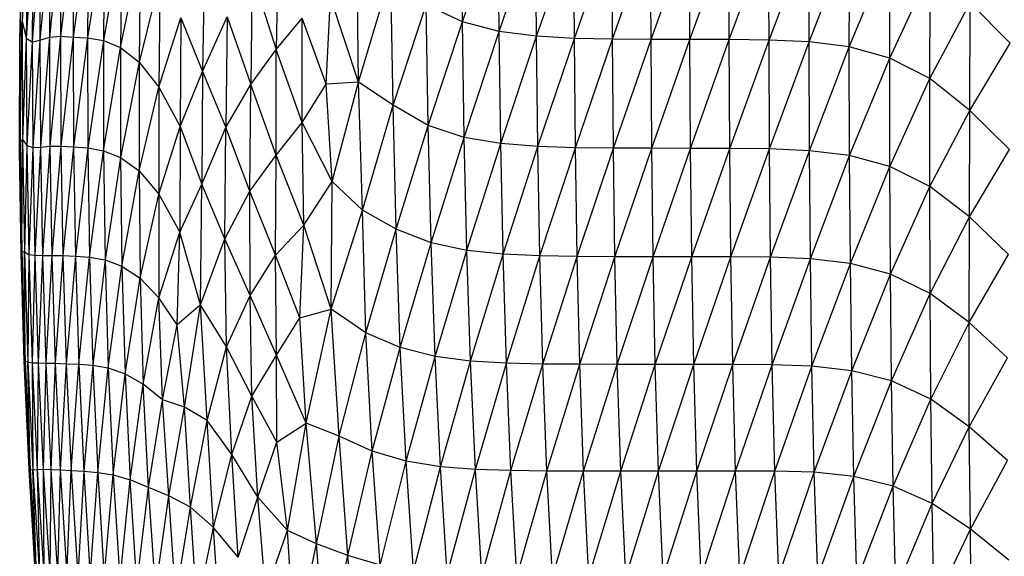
# Paper-space layout '_Posterior' of a CAD drawing. Header units: millimetres. Extents: x -187 to 213, y -209 to 424.
# Tile 6 of 26: x -96 to 13, y -78 to -19. Entities that reach past the tile are written whole.
import ezdxf

# ---------------------------------------------------------------- set-up
doc = ezdxf.new("R2010")
doc.units = ezdxf.units.MM

psp = doc.layouts.new('_Posterior')

# ---------------------------------------------------------------- linework, layer by layer
at = {"color": 7, "linetype": 'Continuous', "lineweight": 25}
for p, q in [((-95.1, -4.73), (-95.47, -18.69)), ((-46.72, -18.74), (-46.75, -5.65)), ((-46.72, -18.74), (-42.73, -7.18)), ((-42.65, -19.8), (-42.73, -7.18)), ((-92.42, -8.57), (-93.51, -20.78)), ((-91.19, -8.04), (-92.46, -20.44)), ((-92.42, -8.57), (-92.46, -20.44)), ((-91.19, -8.04), (-91.24, -20.33)), ((-89.79, -8.35), (-91.24, -20.33)), ((-89.79, -8.35), (-89.83, -20.43)), ((-88.17, -8.36), (-89.83, -20.43)), ((-88.17, -8.36), (-88.24, -20.53)), ((-86.38, -8.48), (-88.24, -20.53)), ((-86.38, -8.48), (-86.48, -20.81)), ((-42.65, -19.8), (-38.59, -8.04)), ((-38.51, -20.35), (-38.59, -8.04)), ((-38.51, -20.35), (-34.38, -8.43)), ((-34.32, -20.58), (-34.38, -8.43)), ((-34.32, -20.58), (-30.13, -8.57)), ((-30.1, -20.66), (-30.13, -8.57)), ((-30.1, -20.66), (-25.85, -8.62)), ((-25.83, -20.69), (-25.85, -8.62)), ((-25.83, -20.69), (-21.53, -8.66)), ((-21.52, -20.7), (-21.53, -8.66)), ((-21.52, -20.7), (-17.17, -8.68)), ((-17.16, -20.72), (-17.17, -8.68)), ((-95.73, -20.83), (-95.48, -8.88)), ((-95.58, -9.6), (-95.73, -20.83)), ((-95.48, -8.88), (-95.47, -18.69)), ((-94.86, -8.74), (-95.47, -18.69)), ((-94.86, -8.74), (-95.03, -20.54)), ((-94.29, -9.38), (-95.03, -20.54)), ((-94.29, -9.38), (-94.37, -20.95)), ((-93.49, -9.44), (-94.37, -20.95)), ((-93.49, -9.44), (-93.51, -20.78)), ((-84.44, -9.23), (-86.48, -20.81)), ((-84.44, -9.23), (-84.58, -21.58)), ((-17.16, -20.72), (-12.77, -8.74)), ((-12.76, -20.77), (-12.77, -8.74)), ((-12.76, -20.77), (-8.33, -8.93)), ((-8.33, -20.97), (-8.33, -8.93)), ((-8.33, -20.97), (-3.86, -9.48)), ((-3.87, -21.53), (-3.86, -9.48)), ((-67.14, -9.89), (-67.33, -21.8)), ((-3.87, -21.53), (0.62, -10.72)), ((0.61, -22.77), (0.62, -10.72)), ((-84.58, -21.58), (-82.38, -10.92)), ((-82.38, -10.92), (-82.52, -23.2)), ((-75.31, -12.22), (-75.49, -24.25)), ((0.61, -22.77), (5.08, -13.03)), ((5.06, -25.03), (5.08, -13.03)), ((-80.2, -13.85), (-82.52, -23.2)), ((-80.2, -13.85), (-80.33, -26)), ((-70, -13.56), (-70.16, -25.69)), ((-70, -13.56), (-67.33, -21.8)), ((-58.21, -25.42), (-58.39, -13.3)), ((-58.21, -25.42), (-54.67, -13.56)), ((-54.4, -27.99), (-54.67, -13.56)), ((-61.82, -25.66), (-61.32, -16)), ((-58.21, -25.42), (-61.32, -16)), ((-54.4, -27.99), (-50.72, -16.86)), ((-50.51, -30.22), (-50.72, -16.86)), ((-46.72, -18.74), (-50.72, -16.86)), ((5.06, -25.03), (9.53, -16.65)), ((9.48, -28.55), (9.53, -16.65)), ((13.96, -21.11), (9.53, -16.65)), ((-80.33, -26), (-77.9, -18.3)), ((-77.9, -18.3), (-77.99, -30.35)), ((-77.9, -18.3), (-75.49, -24.25)), ((-75.49, -24.25), (-72.77, -18.19)), ((-72.77, -18.19), (-72.93, -30.45)), ((-72.77, -18.19), (-70.16, -25.69)), ((-67.33, -21.8), (-64.47, -18.33)), ((-64.48, -29.89), (-64.47, -18.33)), ((-61.82, -25.66), (-64.47, -18.33)), ((-95.73, -20.83), (-95.47, -18.69)), ((-95.7, -31.95), (-95.47, -18.69)), ((-95.47, -18.69), (-95.44, -31.77)), ((-95.47, -18.69), (-95.03, -20.54)), ((-50.51, -30.22), (-46.72, -18.74)), ((-46.53, -31.55), (-46.72, -18.74)), ((-42.65, -19.8), (-46.72, -18.74)), ((-95.03, -20.54), (-95.44, -31.77)), ((-95.03, -20.54), (-94.37, -20.95)), ((-95.03, -20.54), (-94.96, -32.46)), ((-93.51, -20.78), (-92.46, -20.44)), ((-92.46, -20.44), (-93.44, -32.62)), ((-92.46, -20.44), (-91.24, -20.33)), ((-92.46, -20.44), (-92.4, -32.53)), ((-91.24, -20.33), (-92.4, -32.53)), ((-91.24, -20.33), (-89.83, -20.43)), ((-91.24, -20.33), (-91.18, -32.53)), ((-89.83, -20.43), (-91.18, -32.53)), ((-89.83, -20.43), (-89.78, -32.6)), ((-89.83, -20.43), (-88.24, -20.53)), ((-88.24, -20.53), (-89.78, -32.6)), ((-88.24, -20.53), (-88.21, -32.72)), ((-88.24, -20.53), (-86.48, -20.81)), ((-46.53, -31.55), (-42.65, -19.8)), ((-38.51, -20.35), (-42.65, -19.8)), ((-42.47, -32.24), (-42.65, -19.8)), ((-42.47, -32.24), (-38.51, -20.35)), ((-34.32, -20.58), (-38.51, -20.35)), ((-38.36, -32.57), (-38.51, -20.35)), ((-38.36, -32.57), (-34.32, -20.58)), ((-34.2, -32.7), (-34.32, -20.58)), ((-30.1, -20.66), (-34.32, -20.58)), ((-34.2, -32.7), (-30.1, -20.66)), ((-25.83, -20.69), (-30.1, -20.66)), ((-30, -32.74), (-30.1, -20.66)), ((-30, -32.74), (-25.83, -20.69)), ((-21.52, -20.7), (-25.83, -20.69)), ((-25.75, -32.75), (-25.83, -20.69)), ((-25.75, -32.75), (-21.52, -20.7)), ((-21.46, -32.76), (-21.52, -20.7)), ((-17.16, -20.72), (-21.52, -20.7)), ((-95.75, -32.98), (-95.73, -20.83)), ((-95.74, -21.9), (-95.73, -20.83)), ((-95.73, -20.83), (-95.7, -31.95)), ((-94.37, -20.95), (-94.96, -32.46)), ((-94.37, -20.95), (-93.51, -20.78)), ((-94.37, -20.95), (-94.3, -32.67)), ((-93.51, -20.78), (-94.3, -32.67)), ((-93.51, -20.78), (-93.44, -32.62)), ((-86.48, -20.81), (-88.21, -32.72)), ((-86.48, -20.81), (-84.58, -21.58)), ((-86.48, -20.81), (-86.47, -33.03)), ((-86.47, -33.03), (-84.58, -21.58)), ((-84.58, -21.58), (-82.52, -23.2)), ((-84.58, -21.58), (-84.57, -33.77)), ((-70.16, -25.69), (-67.33, -21.8)), ((-67.36, -33.51), (-67.33, -21.8)), ((-64.48, -29.89), (-67.33, -21.8)), ((-21.46, -32.76), (-17.16, -20.72)), ((-12.76, -20.77), (-17.16, -20.72)), ((-17.11, -32.77), (-17.16, -20.72)), ((-17.11, -32.77), (-12.76, -20.77)), ((-8.33, -20.97), (-12.76, -20.77)), ((-12.72, -32.82), (-12.76, -20.77)), ((-12.72, -32.82), (-8.33, -20.97)), ((-8.29, -33.02), (-8.33, -20.97)), ((-3.87, -21.53), (-8.33, -20.97)), ((-8.29, -33.02), (-3.87, -21.53)), ((-3.83, -33.56), (-3.87, -21.53)), ((0.61, -22.77), (-3.87, -21.53)), ((9.48, -28.55), (13.96, -21.11)), ((-95.75, -32.98), (-95.74, -21.9)), ((-3.83, -33.56), (0.61, -22.77)), ((5.06, -25.03), (0.61, -22.77)), ((0.63, -34.77), (0.61, -22.77)), ((-82.52, -23.2), (-84.57, -33.77)), ((-82.52, -23.2), (-82.52, -35.26)), ((-82.52, -23.2), (-80.33, -26)), ((-77.99, -30.35), (-75.49, -24.25)), ((-75.49, -24.25), (-75.58, -36.71)), ((-75.49, -24.25), (-72.93, -30.45)), ((0.63, -34.77), (5.06, -25.03)), ((9.48, -28.55), (5.06, -25.03)), ((5.06, -36.97), (5.06, -25.03)), ((-82.52, -35.26), (-80.33, -26)), ((-80.33, -26), (-80.34, -37.84)), ((-80.33, -26), (-77.99, -30.35)), ((-72.93, -30.45), (-70.16, -25.69)), ((-70.27, -37.51), (-70.16, -25.69)), ((-67.36, -33.51), (-70.16, -25.69)), ((-64.48, -29.89), (-61.82, -25.66)), ((-58.21, -25.42), (-61.82, -25.66)), ((-61.15, -36.43), (-61.82, -25.66)), ((-61.15, -36.43), (-58.21, -25.42)), ((-54.4, -27.99), (-58.21, -25.42)), ((-57.77, -39.59), (-58.21, -25.42)), ((-57.77, -39.59), (-54.4, -27.99)), ((-54.05, -41.72), (-54.4, -27.99)), ((-50.51, -30.22), (-54.4, -27.99)), ((5.06, -36.97), (9.48, -28.55)), ((9.43, -40.36), (9.48, -28.55)), ((13.87, -32.88), (9.48, -28.55)), ((-80.34, -37.84), (-77.99, -30.35)), ((-77.99, -30.35), (-78.02, -42.03)), ((-77.99, -30.35), (-75.58, -36.71)), ((-75.58, -36.71), (-72.93, -30.45)), ((-73.03, -42.77), (-72.93, -30.45)), ((-70.27, -37.51), (-72.93, -30.45)), ((-67.36, -33.51), (-64.48, -29.89)), ((-64.27, -41.28), (-64.48, -29.89)), ((-61.15, -36.43), (-64.48, -29.89)), ((-54.05, -41.72), (-50.51, -30.22)), ((-46.53, -31.55), (-50.51, -30.22)), ((-50.18, -43.22), (-50.51, -30.22)), ((-50.18, -43.22), (-46.53, -31.55)), ((-46.23, -44.07), (-46.53, -31.55)), ((-42.47, -32.24), (-46.53, -31.55)), ((-95.7, -31.95), (-95.75, -32.98)), ((-95.7, -31.95), (-95.44, -31.77)), ((-95.7, -31.95), (-95.51, -44.13)), ((-95.59, -44.4), (-95.7, -31.95)), ((-95.51, -44.13), (-95.44, -31.77)), ((-95.44, -31.77), (-94.96, -32.46)), ((-95.44, -31.77), (-95.23, -44.22)), ((-94.96, -32.46), (-95.23, -44.22)), ((-94.96, -32.46), (-94.3, -32.67)), ((-94.96, -32.46), (-94.75, -44.5)), ((-94.3, -32.67), (-94.75, -44.5)), ((-94.3, -32.67), (-93.44, -32.62)), ((-94.3, -32.67), (-94.08, -44.6)), ((-93.44, -32.62), (-94.08, -44.6)), ((-93.44, -32.62), (-92.4, -32.53)), ((-93.44, -32.62), (-93.22, -44.61)), ((-92.4, -32.53), (-93.22, -44.61)), ((-92.4, -32.53), (-91.18, -32.53)), ((-92.4, -32.53), (-92.19, -44.62)), ((-91.18, -32.53), (-92.19, -44.62)), ((-91.18, -32.53), (-90.97, -44.64)), ((-91.18, -32.53), (-89.78, -32.6)), ((-89.78, -32.6), (-90.97, -44.64)), ((-89.78, -32.6), (-89.58, -44.7)), ((-89.78, -32.6), (-88.21, -32.72)), ((-46.23, -44.07), (-42.47, -32.24)), ((-38.36, -32.57), (-42.47, -32.24)), ((-42.2, -44.49), (-42.47, -32.24)), ((-42.2, -44.49), (-38.36, -32.57)), ((-38.13, -44.67), (-38.36, -32.57)), ((-34.2, -32.7), (-38.36, -32.57)), ((-38.13, -44.67), (-34.2, -32.7)), ((-30, -32.74), (-34.2, -32.7)), ((-34.01, -44.74), (-34.2, -32.7)), ((-95.59, -44.4), (-95.75, -32.98)), ((-88.21, -32.72), (-89.58, -44.7)), ((-88.21, -32.72), (-88.02, -44.82)), ((-88.21, -32.72), (-86.47, -33.03)), ((-88.02, -44.82), (-86.47, -33.03)), ((-86.47, -33.03), (-84.57, -33.77)), ((-86.47, -33.03), (-86.29, -45.11)), ((-84.57, -33.77), (-86.29, -45.11)), ((-84.57, -33.77), (-82.52, -35.26)), ((-84.57, -33.77), (-84.42, -45.8)), ((-70.27, -37.51), (-67.36, -33.51)), ((-67.43, -44.58), (-67.36, -33.51)), ((-64.27, -41.28), (-67.36, -33.51)), ((-34.01, -44.74), (-30, -32.74)), ((-29.83, -44.76), (-30, -32.74)), ((-25.75, -32.75), (-30, -32.74)), ((-29.83, -44.76), (-25.75, -32.75)), ((-25.6, -44.77), (-25.75, -32.75)), ((-21.46, -32.76), (-25.75, -32.75)), ((-25.6, -44.77), (-21.46, -32.76)), ((-17.11, -32.77), (-21.46, -32.76)), ((-21.32, -44.77), (-21.46, -32.76)), ((-21.32, -44.77), (-17.11, -32.77)), ((-16.98, -44.78), (-17.11, -32.77)), ((-12.72, -32.82), (-17.11, -32.77)), ((-16.98, -44.78), (-12.72, -32.82)), ((-12.6, -44.82), (-12.72, -32.82)), ((-8.29, -33.02), (-12.72, -32.82)), ((-12.6, -44.82), (-8.29, -33.02)), ((-3.83, -33.56), (-8.29, -33.02)), ((-8.18, -45), (-8.29, -33.02)), ((-8.18, -45), (-3.83, -33.56)), ((0.63, -34.77), (-3.83, -33.56)), ((-3.75, -45.53), (-3.83, -33.56)), ((9.43, -40.36), (13.87, -32.88)), ((-3.75, -45.53), (0.63, -34.77)), ((5.06, -36.97), (0.63, -34.77)), ((0.69, -46.7), (0.63, -34.77)), ((-84.42, -45.8), (-82.52, -35.26)), ((-82.52, -35.26), (-80.34, -37.84)), ((-82.52, -35.26), (-82.41, -47.14)), ((-78.02, -42.03), (-75.58, -36.71)), ((-75.71, -50.09), (-75.58, -36.71)), ((-73.03, -42.77), (-75.58, -36.71)), ((-64.27, -41.28), (-61.15, -36.43)), ((-61.24, -50.57), (-61.15, -36.43)), ((-57.77, -39.59), (-61.15, -36.43)), ((0.69, -46.7), (5.06, -36.97)), ((9.43, -40.36), (5.06, -36.97)), ((5.08, -48.82), (5.06, -36.97)), ((-82.41, -47.14), (-80.34, -37.84)), ((-80.34, -37.84), (-78.02, -42.03)), ((-80.34, -37.84), (-80.32, -49.31)), ((-73.03, -42.77), (-70.27, -37.51)), ((-67.43, -44.58), (-70.27, -37.51)), ((-70.23, -49.06), (-70.27, -37.51)), ((-61.24, -50.57), (-57.77, -39.59)), ((-57.42, -53.19), (-57.77, -39.59)), ((-54.05, -41.72), (-57.77, -39.59)), ((-67.43, -44.58), (-64.27, -41.28)), ((-64.72, -51.55), (-64.27, -41.28)), ((-61.24, -50.57), (-64.27, -41.28)), ((5.08, -48.82), (9.43, -40.36)), ((9.39, -52.05), (9.43, -40.36)), ((13.77, -44.51), (9.43, -40.36)), ((-80.32, -49.31), (-78.02, -42.03)), ((-78.29, -52.3), (-78.02, -42.03)), ((-75.71, -50.09), (-78.02, -42.03)), ((-57.42, -53.19), (-54.05, -41.72)), ((-50.18, -43.22), (-54.05, -41.72)), ((-53.6, -54.81), (-54.05, -41.72)), ((-75.71, -50.09), (-73.03, -42.77)), ((-70.23, -49.06), (-73.03, -42.77)), ((-72.84, -54.75), (-73.03, -42.77)), ((-53.6, -54.81), (-50.18, -43.22)), ((-46.23, -44.07), (-50.18, -43.22)), ((-49.74, -55.8), (-50.18, -43.22)), ((-95.51, -44.13), (-95.59, -44.4)), ((-95.24, -56.34), (-95.59, -44.4)), ((-95.51, -44.13), (-95.23, -44.22)), ((-95.51, -44.13), (-95.14, -56.32)), ((-95.24, -56.34), (-95.51, -44.13)), ((-95.23, -44.22), (-94.75, -44.5)), ((-95.23, -44.22), (-94.85, -56.41)), ((-95.14, -56.32), (-95.23, -44.22)), ((-94.75, -44.5), (-94.85, -56.41)), ((-94.75, -44.5), (-94.08, -44.6)), ((-94.75, -44.5), (-94.37, -56.5)), ((-94.08, -44.6), (-94.37, -56.5)), ((-94.08, -44.6), (-93.22, -44.61)), ((-94.08, -44.6), (-93.7, -56.53)), ((-93.22, -44.61), (-93.7, -56.53)), ((-93.22, -44.61), (-92.19, -44.62)), ((-93.22, -44.61), (-92.84, -56.55)), ((-92.19, -44.62), (-92.84, -56.55)), ((-92.19, -44.62), (-90.97, -44.64)), ((-92.19, -44.62), (-91.81, -56.57)), ((-90.97, -44.64), (-91.81, -56.57)), ((-90.97, -44.64), (-90.6, -56.61)), ((-90.97, -44.64), (-89.58, -44.7)), ((-89.58, -44.7), (-90.6, -56.61)), ((-89.58, -44.7), (-88.02, -44.82)), ((-89.58, -44.7), (-89.21, -56.67)), ((-70.23, -49.06), (-67.43, -44.58)), ((-64.72, -51.55), (-67.43, -44.58)), ((-67.3, -55.66), (-67.43, -44.58)), ((-49.74, -55.8), (-46.23, -44.07)), ((-42.2, -44.49), (-46.23, -44.07)), ((-45.82, -56.32), (-46.23, -44.07)), ((-45.82, -56.32), (-42.2, -44.49)), ((-38.13, -44.67), (-42.2, -44.49)), ((-41.83, -56.56), (-42.2, -44.49)), ((-41.83, -56.56), (-38.13, -44.67)), ((-34.01, -44.74), (-38.13, -44.67)), ((-37.8, -56.65), (-38.13, -44.67)), ((9.39, -52.05), (13.77, -44.51)), ((-89.21, -56.67), (-88.02, -44.82)), ((-88.02, -44.82), (-86.29, -45.11)), ((-88.02, -44.82), (-87.66, -56.79)), ((-86.29, -45.11), (-87.66, -56.79)), ((-86.29, -45.11), (-84.42, -45.8)), ((-86.29, -45.11), (-85.94, -57.08)), ((-37.8, -56.65), (-34.01, -44.74)), ((-29.83, -44.76), (-34.01, -44.74)), ((-33.71, -56.68), (-34.01, -44.74)), ((-33.71, -56.68), (-29.83, -44.76)), ((-25.6, -44.77), (-29.83, -44.76)), ((-29.57, -56.7), (-29.83, -44.76)), ((-29.57, -56.7), (-25.6, -44.77)), ((-21.32, -44.77), (-25.6, -44.77)), ((-25.36, -56.7), (-25.6, -44.77)), ((-25.36, -56.7), (-21.32, -44.77)), ((-16.98, -44.78), (-21.32, -44.77)), ((-21.1, -56.7), (-21.32, -44.77)), ((-21.1, -56.7), (-16.98, -44.78)), ((-12.6, -44.82), (-16.98, -44.78)), ((-16.78, -56.7), (-16.98, -44.78)), ((-16.78, -56.7), (-12.6, -44.82)), ((-8.18, -45), (-12.6, -44.82)), ((-12.41, -56.73), (-12.6, -44.82)), ((-12.41, -56.73), (-8.18, -45)), ((-3.75, -45.53), (-8.18, -45)), ((-8.01, -56.89), (-8.18, -45)), ((-8.01, -56.89), (-3.75, -45.53)), ((0.69, -46.7), (-3.75, -45.53)), ((-3.6, -57.39), (-3.75, -45.53)), ((-85.94, -57.08), (-84.42, -45.8)), ((-84.42, -45.8), (-82.41, -47.14)), ((-84.42, -45.8), (-84.08, -57.72)), ((-3.6, -57.39), (0.69, -46.7)), ((5.08, -48.82), (0.69, -46.7)), ((0.8, -58.51), (0.69, -46.7)), ((-84.08, -57.72), (-82.41, -47.14)), ((-82.41, -47.14), (-80.32, -49.31)), ((-82.41, -47.14), (-82.08, -58.89)), ((-72.84, -54.75), (-70.23, -49.06)), ((-67.3, -55.66), (-70.23, -49.06)), ((-70.02, -60.22), (-70.23, -49.06)), ((0.8, -58.51), (5.08, -48.82)), ((9.39, -52.05), (5.08, -48.82)), ((5.15, -60.54), (5.08, -48.82)), ((-82.08, -58.89), (-80.32, -49.31)), ((-78.29, -52.3), (-80.32, -49.31)), ((-79.94, -60.6), (-80.32, -49.31)), ((-75.71, -50.09), (-78.29, -52.3)), ((-77.49, -61.43), (-75.71, -50.09)), ((-72.84, -54.75), (-75.71, -50.09)), ((-74.99, -62.9), (-75.71, -50.09)), ((-64.72, -51.55), (-61.24, -50.57)), ((-64.01, -63.21), (-61.24, -50.57)), ((-57.42, -53.19), (-61.24, -50.57)), ((-60.38, -64.62), (-61.24, -50.57)), ((-79.94, -60.6), (-78.29, -52.3)), ((-77.49, -61.43), (-78.29, -52.3)), ((-67.3, -55.66), (-64.72, -51.55)), ((-64.01, -63.21), (-64.72, -51.55)), ((5.15, -60.54), (9.39, -52.05)), ((13.65, -55.98), (9.39, -52.05)), ((9.42, -63.61), (9.39, -52.05)), ((-60.38, -64.62), (-57.42, -53.19)), ((-53.6, -54.81), (-57.42, -53.19)), ((-56.7, -66.31), (-57.42, -53.19)), ((-74.99, -62.9), (-72.84, -54.75)), ((-70.02, -60.22), (-72.84, -54.75)), ((-72.27, -66.67), (-72.84, -54.75)), ((-56.7, -66.31), (-53.6, -54.81)), ((-49.74, -55.8), (-53.6, -54.81)), ((-52.95, -67.4), (-53.6, -54.81)), ((-95.14, -56.32), (-95.24, -56.34)), ((-94.7, -68.32), (-95.24, -56.34)), ((-95.14, -56.32), (-94.85, -56.41)), ((-95.14, -56.32), (-94.59, -68.34)), ((-94.7, -68.32), (-95.14, -56.32)), ((-94.85, -56.41), (-94.37, -56.5)), ((-94.85, -56.41), (-94.29, -68.35)), ((-94.59, -68.34), (-94.85, -56.41)), ((-94.37, -56.5), (-93.7, -56.53)), ((-94.37, -56.5), (-93.81, -68.34)), ((-94.37, -56.5), (-94.29, -68.35)), ((-93.7, -56.53), (-93.81, -68.34)), ((-93.7, -56.53), (-92.84, -56.55)), ((-93.7, -56.53), (-93.14, -68.31)), ((-92.84, -56.55), (-93.14, -68.31)), ((-92.84, -56.55), (-92.29, -68.32)), ((-92.84, -56.55), (-91.81, -56.57)), ((-91.81, -56.57), (-92.29, -68.32)), ((-91.81, -56.57), (-90.6, -56.61)), ((-91.81, -56.57), (-91.26, -68.37)), ((-90.6, -56.61), (-91.26, -68.37)), ((-90.6, -56.61), (-89.21, -56.67)), ((-90.6, -56.61), (-90.04, -68.43)), ((-90.04, -68.43), (-89.21, -56.67)), ((-89.21, -56.67), (-87.66, -56.79)), ((-89.21, -56.67), (-88.66, -68.52)), ((-70.02, -60.22), (-67.3, -55.66)), ((-64.01, -63.21), (-67.3, -55.66)), ((-67.27, -65.31), (-67.3, -55.66)), ((-52.95, -67.4), (-49.74, -55.8)), ((-45.82, -56.32), (-49.74, -55.8)), ((-49.14, -68.02), (-49.74, -55.8)), ((-49.14, -68.02), (-45.82, -56.32)), ((-41.83, -56.56), (-45.82, -56.32)), ((-45.27, -68.32), (-45.82, -56.32)), ((-45.27, -68.32), (-41.83, -56.56)), ((-37.8, -56.65), (-41.83, -56.56)), ((-41.34, -68.45), (-41.83, -56.56)), ((-41.34, -68.45), (-37.8, -56.65)), ((-33.71, -56.68), (-37.8, -56.65)), ((-37.35, -68.5), (-37.8, -56.65)), ((-37.35, -68.5), (-33.71, -56.68)), ((-29.57, -56.7), (-33.71, -56.68)), ((-33.3, -68.52), (-33.71, -56.68)), ((-33.3, -68.52), (-29.57, -56.7)), ((-25.36, -56.7), (-29.57, -56.7)), ((-29.18, -68.53), (-29.57, -56.7)), ((-29.18, -68.53), (-25.36, -56.7)), ((-21.1, -56.7), (-25.36, -56.7)), ((-25, -68.53), (-25.36, -56.7)), ((-25, -68.53), (-21.1, -56.7)), ((-16.78, -56.7), (-21.1, -56.7)), ((-20.76, -68.52), (-21.1, -56.7)), ((-20.76, -68.52), (-16.78, -56.7)), ((-12.41, -56.73), (-16.78, -56.7)), ((-16.46, -68.51), (-16.78, -56.7)), ((9.42, -63.61), (13.65, -55.98)), ((-87.66, -56.79), (-88.66, -68.52)), ((-87.66, -56.79), (-85.94, -57.08)), ((-87.66, -56.79), (-87.11, -68.65)), ((-87.11, -68.65), (-85.94, -57.08)), ((-85.94, -57.08), (-84.08, -57.72)), ((-85.94, -57.08), (-85.4, -68.93)), ((-85.4, -68.93), (-84.08, -57.72)), ((-84.08, -57.72), (-82.08, -58.89)), ((-84.08, -57.72), (-83.52, -69.47)), ((-16.46, -68.51), (-12.41, -56.73)), ((-8.01, -56.89), (-12.41, -56.73)), ((-12.12, -68.51), (-12.41, -56.73)), ((-12.12, -68.51), (-8.01, -56.89)), ((-3.6, -57.39), (-8.01, -56.89)), ((-7.75, -68.63), (-8.01, -56.89)), ((-7.75, -68.63), (-3.6, -57.39)), ((0.8, -58.51), (-3.6, -57.39)), ((-3.37, -69.09), (-3.6, -57.39)), ((-3.37, -69.09), (0.8, -58.51)), ((5.15, -60.54), (0.8, -58.51)), ((0.99, -70.17), (0.8, -58.51)), ((-83.52, -69.47), (-82.08, -58.89)), ((-79.94, -60.6), (-82.08, -58.89)), ((-81.49, -70.34), (-82.08, -58.89)), ((-81.49, -70.34), (-79.94, -60.6)), ((-79.24, -71.25), (-79.94, -60.6)), ((-77.49, -61.43), (-79.94, -60.6)), ((-72.27, -66.67), (-70.02, -60.22)), ((-67.27, -65.31), (-70.02, -60.22)), ((-69.38, -71.41), (-70.02, -60.22)), ((0.99, -70.17), (5.15, -60.54)), ((9.42, -63.61), (5.15, -60.54)), ((5.29, -72.1), (5.15, -60.54)), ((-79.24, -71.25), (-77.49, -61.43)), ((-76.83, -72.49), (-77.49, -61.43)), ((-74.99, -62.9), (-77.49, -61.43)), ((-76.83, -72.49), (-74.99, -62.9)), ((-72.27, -66.67), (-74.99, -62.9)), ((-74.3, -74.77), (-74.99, -62.9)), ((-67.27, -65.31), (-64.01, -63.21)), ((-66.09, -75.08), (-64.01, -63.21)), ((-62.89, -76.57), (-64.01, -63.21)), ((-60.38, -64.62), (-64.01, -63.21)), ((5.29, -72.1), (9.42, -63.61)), ((13.66, -67.34), (9.42, -63.61)), ((9.54, -74.95), (9.42, -63.61)), ((-69.38, -71.41), (-67.27, -65.31)), ((-66.09, -75.08), (-67.27, -65.31)), ((-62.89, -76.57), (-60.38, -64.62)), ((-56.7, -66.31), (-60.38, -64.62)), ((-59.42, -77.85), (-60.38, -64.62)), ((-59.42, -77.85), (-56.7, -66.31)), ((-52.95, -67.4), (-56.7, -66.31)), ((-55.83, -78.92), (-56.7, -66.31)), ((-74.3, -74.77), (-72.27, -66.67)), ((-69.38, -71.41), (-72.27, -66.67)), ((-71.56, -78.04), (-72.27, -66.67)), ((-55.83, -78.92), (-52.95, -67.4)), ((-49.14, -68.02), (-52.95, -67.4)), ((-52.14, -79.59), (-52.95, -67.4)), ((9.54, -74.95), (13.66, -67.34)), ((-94.59, -68.34), (-94.7, -68.32)), ((-94, -80.14), (-94.7, -68.32)), ((-94.59, -68.34), (-94.29, -68.35)), ((-94.59, -68.34), (-93.87, -80.11)), ((-94, -80.14), (-94.59, -68.34)), ((-94.29, -68.35), (-93.81, -68.34)), ((-94.29, -68.35), (-93.57, -80.03)), ((-93.87, -80.11), (-94.29, -68.35)), ((-93.81, -68.34), (-93.14, -68.31)), ((-93.81, -68.34), (-93.09, -79.93)), ((-93.81, -68.34), (-93.57, -80.03)), ((-93.14, -68.31), (-92.29, -68.32)), ((-93.14, -68.31), (-92.42, -79.88)), ((-93.14, -68.31), (-93.09, -79.93)), ((-92.29, -68.32), (-92.42, -79.88)), ((-92.29, -68.32), (-91.26, -68.37)), ((-92.29, -68.32), (-91.56, -79.93)), ((-91.26, -68.37), (-91.56, -79.93)), ((-91.26, -68.37), (-90.04, -68.43)), ((-91.26, -68.37), (-90.52, -80.04)), ((-90.52, -80.04), (-90.04, -68.43)), ((-90.04, -68.43), (-88.66, -68.52)), ((-90.04, -68.43), (-89.31, -80.15)), ((-88.66, -68.52), (-89.31, -80.15)), ((-88.66, -68.52), (-87.11, -68.65)), ((-88.66, -68.52), (-87.93, -80.24)), ((-87.93, -80.24), (-87.11, -68.65)), ((-87.11, -68.65), (-85.4, -68.93)), ((-87.11, -68.65), (-86.38, -80.36)), ((-52.14, -79.59), (-49.14, -68.02)), ((-45.27, -68.32), (-49.14, -68.02)), ((-48.39, -79.95), (-49.14, -68.02)), ((-48.39, -79.95), (-45.27, -68.32)), ((-41.34, -68.45), (-45.27, -68.32)), ((-44.58, -80.11), (-45.27, -68.32)), ((-44.58, -80.11), (-41.34, -68.45)), ((-37.35, -68.5), (-41.34, -68.45)), ((-40.69, -80.18), (-41.34, -68.45)), ((-40.69, -80.18), (-37.35, -68.5)), ((-33.3, -68.52), (-37.35, -68.5)), ((-36.74, -80.21), (-37.35, -68.5)), ((-36.74, -80.21), (-33.3, -68.52)), ((-29.18, -68.53), (-33.3, -68.52)), ((-32.72, -80.22), (-33.3, -68.52)), ((-32.72, -80.22), (-29.18, -68.53)), ((-25, -68.53), (-29.18, -68.53)), ((-28.63, -80.23), (-29.18, -68.53)), ((-28.63, -80.23), (-25, -68.53)), ((-20.76, -68.52), (-25, -68.53)), ((-24.48, -80.23), (-25, -68.53)), ((-24.48, -80.23), (-20.76, -68.52)), ((-16.46, -68.51), (-20.76, -68.52)), ((-20.26, -80.21), (-20.76, -68.52)), ((-20.26, -80.21), (-16.46, -68.51)), ((-12.12, -68.51), (-16.46, -68.51)), ((-16, -80.17), (-16.46, -68.51)), ((-16, -80.17), (-12.12, -68.51)), ((-7.75, -68.63), (-12.12, -68.51)), ((-11.69, -80.12), (-12.12, -68.51)), ((-11.69, -80.12), (-7.75, -68.63)), ((-3.37, -69.09), (-7.75, -68.63)), ((-7.35, -80.18), (-7.75, -68.63)), ((-86.38, -80.36), (-85.4, -68.93)), ((-85.4, -68.93), (-83.52, -69.47)), ((-85.4, -68.93), (-84.65, -80.59)), ((-84.65, -80.59), (-83.52, -69.47)), ((-81.49, -70.34), (-83.52, -69.47)), ((-82.76, -80.97), (-83.52, -69.47)), ((-7.35, -80.18), (-3.37, -69.09)), ((0.99, -70.17), (-3.37, -69.09)), ((-3.02, -80.61), (-3.37, -69.09)), ((-82.76, -80.97), (-81.49, -70.34)), ((-79.24, -71.25), (-81.49, -70.34)), ((-80.69, -81.5), (-81.49, -70.34)), ((-3.02, -80.61), (0.99, -70.17)), ((5.29, -72.1), (0.99, -70.17)), ((1.27, -81.66), (0.99, -70.17)), ((-80.69, -81.5), (-79.24, -71.25)), ((-76.83, -72.49), (-79.24, -71.25)), ((-78.45, -82.33), (-79.24, -71.25)), ((-71.56, -78.04), (-69.38, -71.41)), ((-68.52, -82.03), (-69.38, -71.41)), ((-66.09, -75.08), (-69.38, -71.41)), ((-78.45, -82.33), (-76.83, -72.49)), ((-74.3, -74.77), (-76.83, -72.49)), ((-76.07, -83.78), (-76.83, -72.49)), ((1.27, -81.66), (5.29, -72.1)), ((9.54, -74.95), (5.29, -72.1)), ((5.49, -83.46), (5.29, -72.1)), ((-76.07, -83.78), (-74.3, -74.77)), ((-71.56, -78.04), (-74.3, -74.77)), ((-73.53, -86.06), (-74.3, -74.77)), ((-68.52, -82.03), (-66.09, -75.08)), ((-65.3, -88.19), (-66.09, -75.08)), ((-62.89, -76.57), (-66.09, -75.08)), ((5.49, -83.46), (9.54, -74.95)), ((13.81, -78.37), (9.54, -74.95)), ((9.67, -85.97), (9.54, -74.95)), ((-65.3, -88.19), (-62.89, -76.57)), ((-59.42, -77.85), (-62.89, -76.57)), ((-61.83, -89.47), (-62.89, -76.57)), ((-61.83, -89.47), (-59.42, -77.85)), ((-55.83, -78.92), (-59.42, -77.85)), ((-58.34, -90.39), (-59.42, -77.85))]:
    psp.add_line(p, q, dxfattribs=at)

doc.saveas('drawing.dxf')
